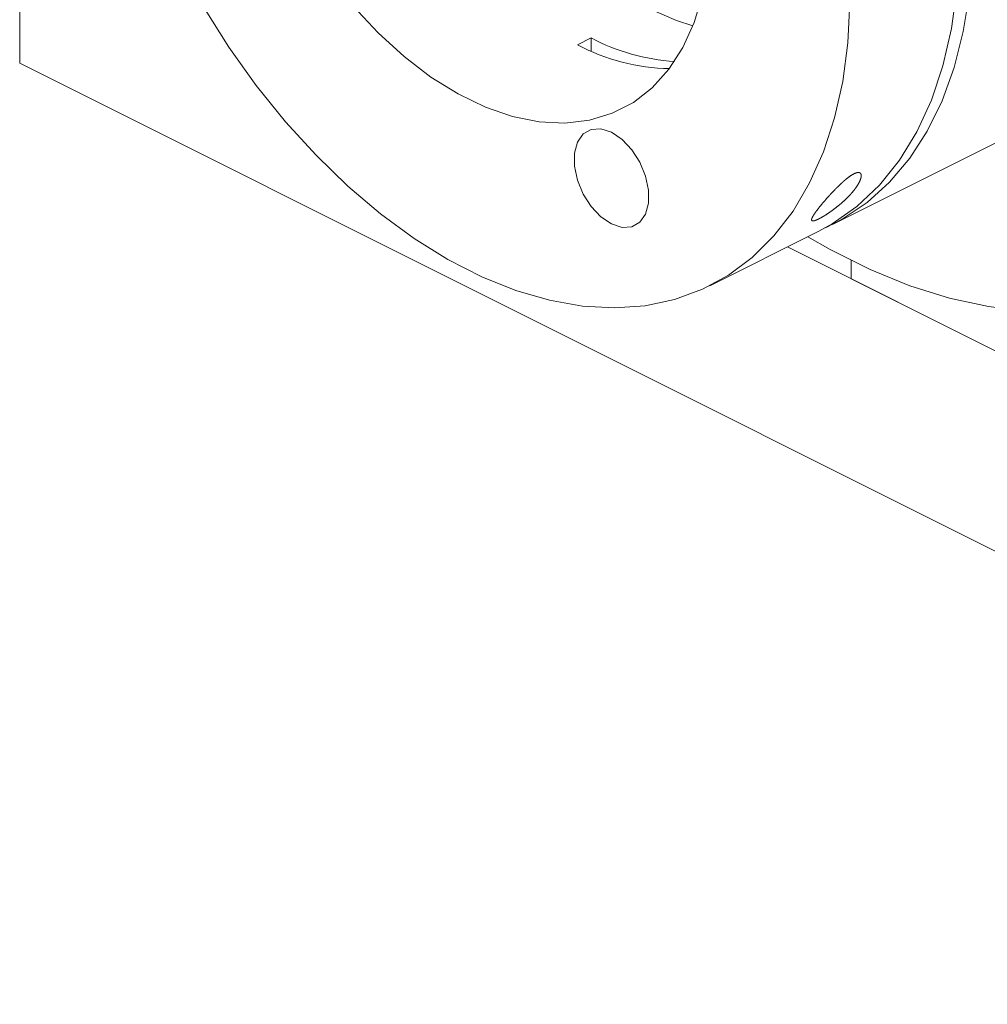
# Model space of a CAD drawing. Header units: inches. Extents: x 0.5 to 10.5, y 0.2 to 8.2.
# Tile 29 of 50: x 6.178 to 6.963, y 4.445 to 5.243. Entities that reach past the tile are written whole.
import ezdxf

# ---------------------------------------------------------------- set-up
doc = ezdxf.new("R2010")
doc.units = ezdxf.units.IN
doc.header["$MEASUREMENT"] = 0

msp = doc.modelspace()

# ---------------------------------------------------------------- linework, layer by layer
at = {"color": 7, "linetype": 'Continuous', "lineweight": 15}
for p, q in [((6.17841, 5.36977), (6.17841, 5.20739)), ((6.17841, 5.20739), (7.70311, 4.44504)), ((6.83734, 5.07691), (7.00801, 5.16225)), ((6.73781, 5.02715), (6.8262, 5.07134)), ((6.80073, 5.05861), (7.70311, 4.60742)), ((6.8524, 5.0328), (6.8524, 5.04767))]:
    msp.add_line(p, q, dxfattribs=at)
at = {"color": 144, "linetype": 'Continuous', "lineweight": 0}
for p, q in [((6.64168, 5.2279), (6.63055, 5.22233)), ((6.64168, 5.21715), (6.64168, 5.2279)), ((7.02918, 4.94442), (6.8524, 5.0328))]:
    msp.add_line(p, q, dxfattribs=at)
at = {"color": 144, "linetype": 'Continuous', "lineweight": 0, "flags": 128}
msp.add_lwpolyline([(6.72421, 5.23777), (6.71085, 5.24203), (6.68888, 5.2515), (6.66691, 5.264), (6.64522, 5.27936), (6.62408, 5.29739), (6.60375, 5.31787), (6.58449, 5.34054), (6.56654, 5.3651), (6.55013, 5.39127), (6.53547, 5.41869), (6.52274, 5.44704), (6.51209, 5.47595), (6.50367, 5.50506), (6.49758, 5.534), (6.49389, 5.56241), (6.49266, 5.58994), (6.49389, 5.61623), (6.49758, 5.64095), (6.50367, 5.6638), (6.50683, 5.67252)], dxfattribs=at)
at = {"color": 7, "linetype": 'Continuous', "lineweight": 15, "flags": 128}
for points in [[(6.93986, 5.30113), (6.93805, 5.26751), (6.93369, 5.23551), (6.9268, 5.20541), (6.91744, 5.17745), (6.90569, 5.15187), (6.89164, 5.12888), (6.87542, 5.10868), (6.85715, 5.09142), (6.837, 5.07726), (6.8262, 5.07134)], [(6.85147, 5.25693), (6.84974, 5.22406), (6.84556, 5.19274), (6.83896, 5.16321), (6.83001, 5.13572), (6.81876, 5.11047), (6.80531, 5.08768), (6.78976, 5.06752), (6.77225, 5.05015), (6.7529, 5.03572), (6.73188, 5.02433), (6.70935, 5.01608), (6.68548, 5.01103), (6.66048, 5.00922), (6.63453, 5.01067), (6.60785, 5.01537), (6.58064, 5.02328), (6.55313, 5.03433), (6.52553, 5.04844), (6.49807, 5.06549), (6.47095, 5.08535), (6.4444, 5.10787), (6.41863, 5.13285), (6.39385, 5.16011), (6.37024, 5.18943), (6.348, 5.22057), (6.32731, 5.25328)], [(6.73203, 5.2629), (6.72523, 5.24042), (6.71608, 5.22022), (6.7047, 5.20256), (6.69124, 5.18766), (6.67587, 5.17572), (6.65879, 5.16689), (6.64022, 5.16127), (6.62039, 5.15895), (6.59957, 5.15995), (6.578, 5.16426), (6.55598, 5.17183), (6.53378, 5.18255), (6.51169, 5.19629), (6.48998, 5.21288), (6.46895, 5.2321), (6.44885, 5.2537)], [(6.83172, 5.07423), (6.84522, 5.08113), (6.86529, 5.09459), (6.88355, 5.11106), (6.89987, 5.13041), (6.9141, 5.15247), (6.92615, 5.17708), (6.9359, 5.20403), (6.94329, 5.23311), (6.94824, 5.26409)], [(6.65817, 5.07723), (6.66671, 5.07447), (6.67456, 5.07493), (6.68108, 5.07859), (6.68575, 5.08515), (6.68818, 5.09407), (6.68818, 5.10464), (6.68575, 5.116), (6.68108, 5.12722), (6.67456, 5.1374), (6.66671, 5.14572), (6.65817, 5.15149), (6.64963, 5.15426), (6.64178, 5.15379), (6.63526, 5.15013), (6.63059, 5.14358), (6.62816, 5.13465), (6.62816, 5.12408), (6.63059, 5.11273), (6.63526, 5.1015), (6.64178, 5.09132), (6.64963, 5.08301), (6.65817, 5.07723)], [(6.8173, 5.06689), (6.8353, 5.0566), (6.86774, 5.04038), (6.90009, 5.02721), (6.93216, 5.01716), (6.96377, 5.01031), (6.99474, 5.00667), (7.02489, 5.00628), (7.05404, 5.00914), (7.05634, 5.00951)]]:
    msp.add_lwpolyline(points, dxfattribs=at)
at = {"color": 7, "linetype": 'Continuous', "lineweight": 15}
for centre, radius, start, end in [((6.72011, 5.37639), 0.16792, 242.15802, 266.26898), ((6.70764, 5.36686), 0.1638, 241.92492, 269.10963)]:
    msp.add_arc(centre, radius, start, end, dxfattribs=at)
msp.add_open_spline([(6.85336, 5.1172), (6.85537, 5.1182), (6.85597, 5.11845), (6.85707, 5.1188), (6.85756, 5.11889), (6.85881, 5.11899), (6.8594, 5.11879), (6.8602, 5.11813), (6.86043, 5.11766), (6.86063, 5.11657), (6.86061, 5.11594), (6.86027, 5.11391), (6.85966, 5.11234), (6.85792, 5.10901), (6.85678, 5.10725), (6.85395, 5.10353), (6.85226, 5.10157), (6.84935, 5.09855), (6.84832, 5.09753), (6.84609, 5.09545), (6.84489, 5.09438), (6.84237, 5.09224), (6.84105, 5.09117), (6.83822, 5.08899), (6.83674, 5.08791), (6.8337, 5.08579), (6.83211, 5.08475), (6.8298, 5.08333), (6.82903, 5.08288), (6.82757, 5.08206), (6.82687, 5.08169), (6.82555, 5.08103), (6.82494, 5.08075), (6.82383, 5.08029), (6.82334, 5.08011), (6.82203, 5.07972), (6.82143, 5.07966), (6.82061, 5.07986), (6.82041, 5.0801), (6.82031, 5.08081), (6.8204, 5.08128), (6.82081, 5.08236), (6.82112, 5.08298), (6.82191, 5.08434), (6.8224, 5.0851), (6.82404, 5.08748), (6.82539, 5.08926), (6.82849, 5.09311), (6.83026, 5.09521), (6.8341, 5.09957), (6.83617, 5.10185), (6.83962, 5.10544), (6.84084, 5.10667), (6.84337, 5.10914), (6.8447, 5.11039), (6.84678, 5.11222), (6.84748, 5.11282), (6.84892, 5.11401), (6.84966, 5.11459), (6.85187, 5.11623), (6.85336, 5.1172), (6.85537, 5.1182)], degree=3, knots=[-0.03125, -0.03125, 0, 0, 0.015625, 0.015625, 0.03125, 0.03125, 0.0625, 0.0625, 0.09375, 0.09375, 0.125, 0.125, 0.1875, 0.1875, 0.25, 0.25, 0.3125, 0.3125, 0.34375, 0.34375, 0.375, 0.375, 0.40625, 0.40625, 0.4375, 0.4375, 0.46875, 0.46875, 0.484375, 0.484375, 0.5, 0.5, 0.515625, 0.515625, 0.53125, 0.53125, 0.5625, 0.5625, 0.59375, 0.59375, 0.625, 0.625, 0.65625, 0.65625, 0.6875, 0.6875, 0.75, 0.75, 0.8125, 0.8125, 0.875, 0.875, 0.90625, 0.90625, 0.9375, 0.9375, 0.953125, 0.953125, 0.96875, 0.96875, 1, 1, 1.015625, 1.015625], dxfattribs=at)

doc.saveas('drawing.dxf')
